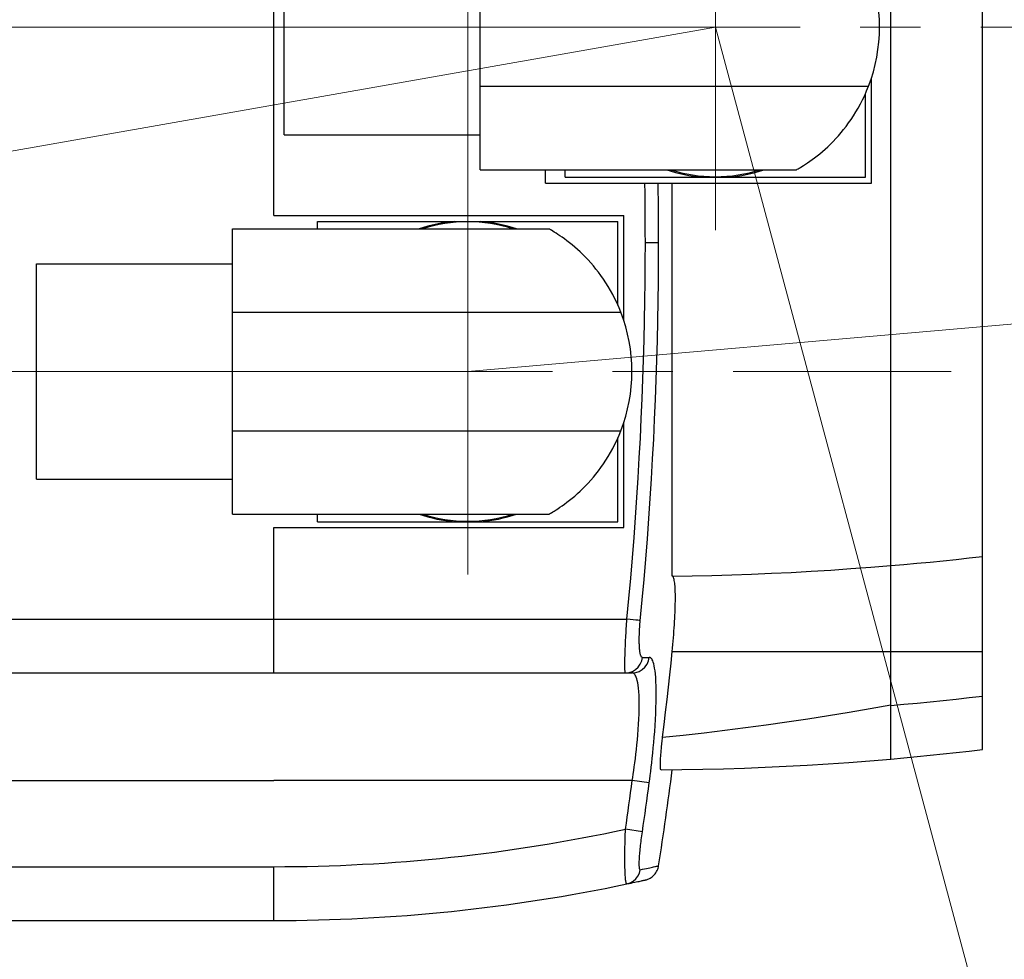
# Model space of a CAD drawing. Extents: x 0 to 1588, y 0 to 1123.
# Tile 12 of 35: x 675 to 698, y 245 to 267. Entities that reach past the tile are written whole.
import ezdxf

# ---------------------------------------------------------------- set-up
doc = ezdxf.new("R2010")
doc.units = 0
doc.header["$LTSCALE"] = 18.91
doc.header["$MEASUREMENT"] = 0
doc.linetypes.add('CENTER', pattern=[0.6, 0.375, -0.075, 0.075, -0.075])
doc.layers.add('13000_TOP', color=7, linetype='CONTINUOUS')
doc.layers.add('13100_TOP_DIM', color=7, linetype='CONTINUOUS')

msp = doc.modelspace()

# ---------------------------------------------------------------- linework, layer by layer
at = {"layer": '13000_TOP', "color": 7, "linetype": 'CONTINUOUS', "lineweight": 25}
for p, q in [((695.15321, 250.63491), (695.15321, 273.712329)), ((697.308342, 249.594976), (697.308342, 273.489362)), ((680.62508, 262.176032), (680.62508, 270.416244)), ((685.480468, 263.253598), (685.480468, 269.97254)), ((680.865947, 264.077619), (680.865947, 269.148519)), ((694.696828, 262.936667), (694.696828, 265.415405)), ((685.480468, 265.218572), (694.626764, 265.218572)), ((694.536563, 265.004752), (694.582989, 265.110345)), ((694.557377, 263.076116), (694.557377, 265.051284)), ((694.582989, 265.110345), (694.626757, 265.218577)), ((694.383727, 264.705587), (694.436698, 264.802196)), ((694.436698, 264.802196), (694.48772, 264.901977)), ((694.48772, 264.901977), (694.536563, 265.004752)), ((694.273021, 264.522456), (694.329072, 264.612307)), ((694.329072, 264.612307), (694.383727, 264.705587)), ((694.099533, 264.274401), (694.157952, 264.353411)), ((694.157952, 264.353411), (694.21588, 264.436127)), ((694.21588, 264.436127), (694.273021, 264.522456)), ((693.91929, 264.054484), (693.980611, 264.125646)), ((693.980611, 264.125646), (694.040716, 264.198928)), ((694.040716, 264.198928), (694.099533, 264.274401)), ((680.865947, 264.077619), (685.480468, 264.077619)), ((693.730594, 263.855306), (693.794023, 263.919155)), ((693.794023, 263.919155), (693.857007, 263.9856)), ((693.857007, 263.9856), (693.91929, 264.054484)), ((693.478314, 263.628332), (693.540478, 263.680636)), ((693.540478, 263.680636), (693.603485, 263.735955)), ((693.603485, 263.735955), (693.666976, 263.794206)), ((693.666976, 263.794206), (693.730594, 263.855306)), ((693.144364, 263.382121), (693.193223, 263.414782)), ((693.193223, 263.414782), (693.245432, 263.450873)), ((693.245432, 263.450873), (693.300508, 263.490334)), ((693.300508, 263.490334), (693.357964, 263.533102)), ((693.357964, 263.533102), (693.417357, 263.579126)), ((693.417357, 263.579126), (693.478314, 263.628332)), ((685.480468, 263.253598), (692.934648, 263.253598)), ((687.019242, 262.936667), (687.019242, 263.253603)), ((687.483474, 263.076116), (687.483474, 263.253588)), ((692.934648, 263.253598), (692.938463, 263.255765)), ((692.938463, 263.255765), (692.949625, 263.262168)), ((692.949625, 263.262168), (692.967715, 263.272656)), ((692.967715, 263.272656), (692.99227, 263.287087)), ((692.99227, 263.287087), (693.022753, 263.305351)), ((693.022753, 263.305351), (693.058632, 263.32734)), ((693.058632, 263.32734), (693.099339, 263.352954)), ((693.099339, 263.352954), (693.144364, 263.382121)), ((687.019242, 262.936667), (694.696828, 262.936667)), ((687.483474, 263.076116), (694.557377, 263.076116)), ((689.363998, 262.703993), (689.360719, 262.936667)), ((689.677141, 262.737629), (689.674338, 262.936667)), ((690.006245, 253.680424), (690.006245, 262.936667)), ((689.366681, 262.471422), (689.363998, 262.703993)), ((689.679513, 262.53866), (689.677141, 262.737629)), ((689.368764, 262.238954), (689.366681, 262.471422)), ((689.681453, 262.339682), (689.679513, 262.53866)), ((689.370251, 262.006589), (689.368764, 262.238954)), ((689.682964, 262.14062), (689.681453, 262.339682)), ((680.62508, 262.176032), (688.865293, 262.176032)), ((681.651939, 262.036582), (688.725842, 262.036582)), ((681.651939, 261.85911), (681.651939, 262.036582)), ((688.725842, 261.786978), (688.725842, 262.036582)), ((688.865293, 259.697307), (688.865293, 262.176032)), ((689.371143, 261.774327), (689.370251, 262.006589)), ((689.684043, 261.941398), (689.682964, 262.14062)), ((679.648933, 261.8591), (687.103113, 261.8591)), ((679.648933, 255.140158), (679.648933, 261.8591)), ((687.106928, 261.856933), (687.103113, 261.8591)), ((687.11809, 261.85053), (687.106928, 261.856933)), ((687.13618, 261.840042), (687.11809, 261.85053)), ((687.160733, 261.825611), (687.13618, 261.840042)), ((687.191218, 261.807347), (687.160733, 261.825611)), ((687.227097, 261.785358), (687.191218, 261.807347)), ((687.267804, 261.759744), (687.227097, 261.785358)), ((688.725842, 261.547091), (688.725842, 261.786978)), ((689.371441, 261.542169), (689.371143, 261.774327)), ((689.684693, 261.74194), (689.684043, 261.941398)), ((687.312831, 261.730576), (687.267804, 261.759744)), ((687.361688, 261.697916), (687.312831, 261.730576)), ((687.413897, 261.661825), (687.361688, 261.697916)), ((687.468971, 261.622364), (687.413897, 261.661825)), ((687.526429, 261.579596), (687.468971, 261.622364)), ((687.585822, 261.533572), (687.526429, 261.579596)), ((688.725842, 261.315881), (688.725842, 261.547091)), ((689.370277, 261.082388), (689.371441, 261.542169)), ((689.371441, 261.542169), (689.68491, 261.542169)), ((689.683751, 261.079438), (689.68491, 261.542169)), ((689.68491, 261.542169), (689.684693, 261.74194)), ((687.646781, 261.484366), (687.585822, 261.533572)), ((687.708943, 261.432062), (687.646781, 261.484366)), ((687.77195, 261.376743), (687.708943, 261.432062)), ((687.835442, 261.318492), (687.77195, 261.376743)), ((687.899059, 261.257392), (687.835442, 261.318492)), ((688.725842, 261.092392), (688.725842, 261.315881)), ((687.962488, 261.193543), (687.899059, 261.257392)), ((688.025472, 261.127098), (687.962488, 261.193543)), ((688.087753, 261.058214), (688.025472, 261.127098)), ((688.725842, 260.875735), (688.725842, 261.092392)), ((689.366775, 260.622205), (689.370277, 261.082388)), ((689.680271, 260.617852), (689.683751, 261.079438)), ((675.034412, 261.035079), (679.648933, 261.035079)), ((675.034412, 255.964179), (675.034412, 261.035079)), ((688.149076, 260.987052), (688.087753, 261.058214)), ((688.209183, 260.91377), (688.149076, 260.987052)), ((688.267996, 260.838297), (688.209183, 260.91377)), ((688.725842, 260.665078), (688.725842, 260.875735)), ((688.326415, 260.759287), (688.267996, 260.838297)), ((688.384346, 260.676571), (688.326415, 260.759287)), ((688.441486, 260.590242), (688.384346, 260.676571)), ((688.725842, 260.459634), (688.725842, 260.665078)), ((689.360929, 260.161556), (689.366775, 260.622205)), ((689.674462, 260.155973), (689.680271, 260.617852)), ((688.497536, 260.500391), (688.441486, 260.590242)), ((688.552194, 260.407111), (688.497536, 260.500391)), ((688.605163, 260.310502), (688.552194, 260.407111)), ((688.725842, 260.258654), (688.725842, 260.459634)), ((688.656187, 260.210721), (688.605163, 260.310502)), ((688.705028, 260.107946), (688.656187, 260.210721)), ((688.725842, 260.061413), (688.725842, 260.258654)), ((689.352735, 259.700466), (689.360929, 260.161556)), ((689.666314, 259.693049), (689.674462, 260.155973)), ((688.751454, 260.002353), (688.705028, 260.107946)), ((688.795222, 259.894121), (688.751454, 260.002353)), ((679.648933, 259.894127), (688.795229, 259.894127)), ((689.342189, 259.23911), (689.352735, 259.700466)), ((689.65583, 259.229531), (689.666314, 259.693049)), ((689.329294, 258.777666), (689.342189, 259.23911)), ((689.643011, 258.765968), (689.65583, 259.229531)), ((689.314042, 258.316099), (689.329294, 258.777666)), ((689.627847, 258.302435), (689.643011, 258.765968)), ((689.296423, 257.854196), (689.314042, 258.316099)), ((689.610329, 257.838621), (689.627847, 258.302435)), ((689.276422, 257.391732), (689.296423, 257.854196)), ((689.590443, 257.37421), (689.610329, 257.838621)), ((689.254016, 256.928449), (689.276422, 257.391732)), ((689.568167, 256.908946), (689.590443, 257.37421)), ((688.865293, 254.823227), (688.865293, 257.301965)), ((679.648933, 257.105132), (688.795229, 257.105132)), ((688.705028, 256.891312), (688.751454, 256.996905)), ((688.725842, 254.962676), (688.725842, 256.937844)), ((688.751454, 256.996905), (688.795222, 257.105137)), ((689.229176, 256.464075), (689.254016, 256.928449)), ((689.543471, 256.442595), (689.568167, 256.908946)), ((688.552194, 256.592147), (688.605163, 256.688755)), ((688.605163, 256.688755), (688.656187, 256.788537)), ((688.656187, 256.788537), (688.705028, 256.891312)), ((688.441486, 256.409016), (688.497536, 256.498867)), ((688.497536, 256.498867), (688.552194, 256.592147)), ((689.201866, 255.998313), (689.229176, 256.464075)), ((689.516323, 255.974874), (689.543471, 256.442595)), ((688.267996, 256.160961), (688.326415, 256.239972)), ((688.326415, 256.239972), (688.384346, 256.322687)), ((688.384346, 256.322687), (688.441486, 256.409016)), ((688.087753, 255.941044), (688.149076, 256.012206)), ((688.149076, 256.012206), (688.209183, 256.085488)), ((688.209183, 256.085488), (688.267996, 256.160961)), ((689.172038, 255.530799), (689.201866, 255.998313)), ((675.034412, 255.964179), (679.648933, 255.964179)), ((687.899059, 255.741866), (687.962488, 255.805714)), ((687.962488, 255.805714), (688.025472, 255.87216)), ((688.025472, 255.87216), (688.087753, 255.941044)), ((689.486667, 255.505379), (689.516323, 255.974874)), ((687.585822, 255.465686), (687.646781, 255.514893)), ((687.646781, 255.514893), (687.708943, 255.567196)), ((687.708943, 255.567196), (687.77195, 255.622515)), ((687.77195, 255.622515), (687.835442, 255.680766)), ((687.835442, 255.680766), (687.899059, 255.741866)), ((689.139639, 255.061155), (689.172038, 255.530799)), ((687.312831, 255.268682), (687.361688, 255.301342)), ((687.361688, 255.301342), (687.413897, 255.337433)), ((687.413897, 255.337433), (687.468971, 255.376894)), ((687.468971, 255.376894), (687.526429, 255.419662)), ((687.526429, 255.419662), (687.585822, 255.465686)), ((689.454448, 255.033684), (689.486667, 255.505379)), ((679.648933, 255.140158), (687.103113, 255.140158)), ((681.651939, 255.110928), (681.651939, 255.140148)), ((681.651939, 255.081567), (681.651939, 255.110928)), ((681.651939, 255.052064), (681.651939, 255.081567)), ((681.651939, 255.022415), (681.651939, 255.052064)), ((687.103113, 255.140158), (687.106928, 255.142325)), ((687.106928, 255.142325), (687.11809, 255.148728)), ((687.11809, 255.148728), (687.13618, 255.159216)), ((687.13618, 255.159216), (687.160733, 255.173647)), ((687.160733, 255.173647), (687.191218, 255.191911)), ((687.191218, 255.191911), (687.227097, 255.2139)), ((687.227097, 255.2139), (687.267804, 255.239514)), ((687.267804, 255.239514), (687.312831, 255.268682)), ((689.104599, 254.588977), (689.139639, 255.061155)), ((680.62508, 254.823227), (688.865293, 254.823227)), ((680.62508, 252.668094), (680.62508, 254.823227)), ((681.651939, 254.99262), (681.651939, 255.022415)), ((681.651939, 254.962676), (681.651939, 254.99262)), ((681.651939, 254.962676), (688.725842, 254.962676)), ((689.419606, 254.559426), (689.454448, 255.033684)), ((689.066841, 254.113824), (689.104599, 254.588977)), ((689.38207, 254.082315), (689.419606, 254.559426)), ((696.999988, 254.108074), (697.308342, 254.142315)), ((689.026279, 253.635293), (689.066841, 254.113824)), ((689.341775, 253.602054), (689.38207, 254.082315)), ((694.212854, 253.855927), (694.682784, 253.890987)), ((694.682784, 253.890987), (695.15321, 253.929103)), ((695.15321, 253.929103), (695.460535, 253.95574)), ((695.460535, 253.95574), (695.768061, 253.983664)), ((695.768061, 253.983664), (696.075792, 254.012868)), ((696.075792, 254.012868), (696.383705, 254.043343)), ((696.383705, 254.043343), (696.691773, 254.075082)), ((696.691773, 254.075082), (696.999988, 254.108074)), ((690.006245, 253.680424), (690.472013, 253.687368)), ((690.008031, 253.680186), (690.006245, 253.680424)), ((690.009795, 253.679766), (690.008031, 253.680186)), ((690.011536, 253.679168), (690.009795, 253.679766)), ((690.01326, 253.678389), (690.011536, 253.679168)), ((690.01496, 253.677432), (690.01326, 253.678389)), ((690.016641, 253.676297), (690.01496, 253.677432)), ((690.023972, 253.668969), (690.016641, 253.676297)), ((690.030897, 253.657987), (690.023972, 253.668969)), ((690.472013, 253.687368), (690.938225, 253.697468)), ((690.938225, 253.697468), (691.404813, 253.710715)), ((691.404813, 253.710715), (691.871718, 253.727106)), ((691.871718, 253.727106), (692.338936, 253.746631)), ((692.338936, 253.746631), (692.806568, 253.769284)), ((692.806568, 253.769284), (693.274715, 253.795058)), ((693.274715, 253.795058), (693.743477, 253.823944)), ((693.743477, 253.823944), (694.212854, 253.855927)), ((688.98286, 253.153332), (689.026279, 253.635293)), ((689.298628, 253.118277), (689.341775, 253.602054)), ((690.037414, 253.643382), (690.030897, 253.657987)), ((690.0435, 253.625187), (690.037414, 253.643382)), ((690.049139, 253.603434), (690.0435, 253.625187)), ((690.054311, 253.578165), (690.049139, 253.603434)), ((690.059012, 253.54943), (690.054311, 253.578165)), ((690.063233, 253.517281), (690.059012, 253.54943)), ((690.066964, 253.481776), (690.063233, 253.517281)), ((690.070197, 253.442984), (690.066964, 253.481776)), ((690.072924, 253.40097), (690.070197, 253.442984)), ((690.075141, 253.355826), (690.072924, 253.40097)), ((690.076837, 253.307647), (690.075141, 253.355826)), ((690.078012, 253.256532), (690.076837, 253.307647)), ((690.078662, 253.202595), (690.078012, 253.256532)), ((690.078785, 253.145956), (690.078662, 253.202595)), ((688.936535, 252.668094), (688.98286, 253.153332)), ((689.252534, 252.630572), (689.298628, 253.118277)), ((690.076, 252.961077), (690.077453, 253.025064)), ((690.077453, 253.025064), (690.078381, 253.086735)), ((690.078381, 253.086735), (690.078785, 253.145956)), ((690.065038, 252.684844), (690.068537, 252.756645)), ((690.068537, 252.756645), (690.071535, 252.826718)), ((690.071535, 252.826718), (690.074025, 252.894912)), ((690.074025, 252.894912), (690.076, 252.961077)), ((669.215555, 252.668094), (688.936535, 252.668094)), ((680.62508, 251.400369), (680.62508, 252.668094)), ((688.922483, 252.444966), (688.925814, 252.50037)), ((688.925814, 252.50037), (688.929273, 252.556101)), ((688.929273, 252.556101), (688.93285, 252.612047)), ((688.93285, 252.612047), (688.936535, 252.668094)), ((689.239827, 252.478269), (689.242577, 252.51599)), ((689.242577, 252.51599), (689.245611, 252.553935)), ((689.245611, 252.553935), (689.248928, 252.592123)), ((689.248928, 252.592123), (689.252534, 252.630572)), ((690.051605, 252.460593), (690.056563, 252.536671)), ((690.056563, 252.536671), (690.061043, 252.611469)), ((690.061043, 252.611469), (690.065038, 252.684844)), ((688.910546, 252.228684), (688.91331, 252.28176)), ((688.91331, 252.28176), (688.916226, 252.335564)), ((688.916226, 252.335564), (688.919284, 252.389998)), ((688.919284, 252.389998), (688.922483, 252.444966)), ((689.229447, 252.259788), (689.23042, 252.29484)), ((689.23042, 252.29484), (689.231702, 252.330538)), ((689.231702, 252.330538), (689.233288, 252.366818)), ((689.233288, 252.366818), (689.235176, 252.403596)), ((689.235176, 252.403596), (689.237358, 252.440776)), ((689.237358, 252.440776), (689.239827, 252.478269)), ((690.033975, 252.226118), (690.040299, 252.30514)), ((690.040299, 252.30514), (690.046181, 252.383369)), ((690.046181, 252.383369), (690.051605, 252.460593)), ((688.901074, 252.02565), (688.903194, 252.074814)), ((688.903194, 252.074814), (688.905482, 252.125109)), ((688.905482, 252.125109), (688.907935, 252.176433)), ((688.907935, 252.176433), (688.910546, 252.228684)), ((689.228389, 252.159133), (689.228429, 252.191872)), ((689.228661, 252.12729), (689.228389, 252.159133)), ((689.228429, 252.191872), (689.228781, 252.225444)), ((689.229247, 252.09641), (689.228661, 252.12729)), ((689.228781, 252.225444), (689.229447, 252.259788)), ((689.230149, 252.066555), (689.229247, 252.09641)), ((689.231364, 252.037789), (689.230149, 252.066555)), ((689.23289, 252.010171), (689.231364, 252.037789)), ((690.01254, 251.986415), (690.020088, 252.066664)), ((690.020088, 252.066664), (690.027232, 252.146556)), ((690.027232, 252.146556), (690.033975, 252.226118)), ((688.893113, 251.800059), (688.894344, 251.842177)), ((688.894344, 251.842177), (688.895756, 251.885885)), ((688.895756, 251.885885), (688.897352, 251.931093)), ((688.897352, 251.931093), (688.899124, 251.977712)), ((688.899124, 251.977712), (688.901074, 252.02565)), ((689.234726, 251.983757), (689.23289, 252.010171)), ((689.236871, 251.95861), (689.234726, 251.983757)), ((689.23932, 251.934781), (689.236871, 251.95861)), ((689.242071, 251.912319), (689.23932, 251.934781)), ((689.245121, 251.891271), (689.242071, 251.912319)), ((689.248464, 251.871686), (689.245121, 251.891271)), ((689.252096, 251.853612), (689.248464, 251.871686)), ((689.256012, 251.837094), (689.252096, 251.853612)), ((689.260207, 251.822182), (689.256012, 251.837094)), ((689.264674, 251.808921), (689.260207, 251.822182)), ((689.269402, 251.797345), (689.264674, 251.808921)), ((689.976734, 251.63376), (690.004574, 251.905687)), ((690.004574, 251.905687), (690.01254, 251.986415)), ((690.004574, 251.905687), (697.308342, 251.905687)), ((688.889695, 251.585512), (688.889788, 251.616334)), ((688.889796, 251.556832), (688.889695, 251.585512)), ((688.889788, 251.616334), (688.890073, 251.649226)), ((688.890073, 251.649226), (688.890548, 251.68412)), ((688.890548, 251.68412), (688.891214, 251.720943)), ((688.891214, 251.720943), (688.892071, 251.759618)), ((688.892071, 251.759618), (688.893113, 251.800059)), ((689.274373, 251.787489), (689.269402, 251.797345)), ((689.279575, 251.779382), (689.274373, 251.787489)), ((689.284993, 251.773053), (689.279575, 251.779382)), ((689.29063, 251.768518), (689.284993, 251.773053)), ((689.296489, 251.765788), (689.29063, 251.768518)), ((689.302579, 251.764874), (689.296489, 251.765788)), ((689.302579, 251.764874), (689.463998, 251.764874)), ((689.474865, 251.763729), (689.463998, 251.764874)), ((689.486079, 251.759995), (689.474865, 251.763729)), ((689.497571, 251.753212), (689.486079, 251.759995)), ((689.509284, 251.742846), (689.497571, 251.753212)), ((689.521153, 251.728328), (689.509284, 251.742846)), ((689.533092, 251.709028), (689.521153, 251.728328)), ((689.544999, 251.684275), (689.533092, 251.709028)), ((689.556752, 251.65333), (689.544999, 251.684275)), ((689.568223, 251.615416), (689.556752, 251.65333)), ((689.579257, 251.569731), (689.568223, 251.615416)), ((689.947347, 251.354711), (689.976734, 251.63376)), ((669.215555, 251.400369), (689.063994, 251.400369)), ((688.890088, 251.53036), (688.889796, 251.556832)), ((688.890572, 251.506171), (688.890088, 251.53036)), ((688.891247, 251.484329), (688.890572, 251.506171)), ((688.892109, 251.464907), (688.891247, 251.484329)), ((688.893162, 251.447954), (688.892109, 251.464907)), ((688.8944, 251.433517), (688.893162, 251.447954)), ((688.895818, 251.421639), (688.8944, 251.433517)), ((688.897417, 251.412363), (688.895818, 251.421639)), ((688.899191, 251.405714), (688.897417, 251.412363)), ((688.901139, 251.401709), (688.899191, 251.405714)), ((688.903257, 251.40037), (688.901139, 251.401709)), ((689.075136, 251.399325), (689.063996, 251.400369)), ((689.08665, 251.395916), (689.075136, 251.399325)), ((689.098451, 251.389705), (689.08665, 251.395916)), ((689.110476, 251.380188), (689.098451, 251.389705)), ((689.122658, 251.366831), (689.110476, 251.380188)), ((689.134897, 251.349034), (689.122658, 251.366831)), ((689.147082, 251.326164), (689.134897, 251.349034)), ((689.589685, 251.515448), (689.579257, 251.569731)), ((689.599322, 251.451586), (689.589685, 251.515448)), ((689.607967, 251.37712), (689.599322, 251.451586)), ((689.61536, 251.291569), (689.607967, 251.37712)), ((689.916221, 251.067436), (689.947347, 251.354711)), ((689.159079, 251.297515), (689.147082, 251.326164)), ((689.170742, 251.262358), (689.159079, 251.297515)), ((689.181897, 251.219935), (689.170742, 251.262358)), ((689.192357, 251.169448), (689.181897, 251.219935)), ((689.201915, 251.109934), (689.192357, 251.169448)), ((689.210339, 251.040546), (689.201915, 251.109934)), ((689.621206, 251.194877), (689.61536, 251.291569)), ((689.625288, 251.087949), (689.621206, 251.194877)), ((689.21732, 250.961035), (689.210339, 251.040546)), ((689.22256, 250.87158), (689.21732, 250.961035)), ((689.62746, 250.972405), (689.625288, 251.087949)), ((689.62765, 250.849163), (689.62746, 250.972405)), ((689.883537, 250.774006), (689.916221, 251.067436)), ((689.225868, 250.773471), (689.22256, 250.87158)), ((689.227112, 250.668049), (689.225868, 250.773471)), ((689.226257, 250.55574), (689.227112, 250.668049)), ((689.622123, 250.581779), (689.625851, 250.718504)), ((689.625851, 250.718504), (689.62765, 250.849163)), ((689.849712, 250.478514), (689.883537, 250.774006)), ((694.663491, 250.558487), (695.15321, 250.645051)), ((695.15321, 250.63491), (695.461707, 250.662091)), ((695.461707, 250.662091), (695.770007, 250.690635)), ((695.770007, 250.690635), (696.078102, 250.72054)), ((696.078102, 250.72054), (696.385984, 250.751804)), ((696.385984, 250.751804), (696.693657, 250.784429)), ((696.693657, 250.784429), (697.00111, 250.81841)), ((697.00111, 250.81841), (697.308342, 250.853748)), ((689.218424, 250.31423), (689.223324, 250.437115)), ((689.223324, 250.437115), (689.226257, 250.55574)), ((689.609435, 250.300151), (689.616587, 250.441519)), ((689.616587, 250.441519), (689.622123, 250.581779)), ((689.814949, 250.183028), (689.849712, 250.478514)), ((693.684435, 250.395903), (694.173891, 250.475439)), ((694.173891, 250.475439), (694.663491, 250.558487)), ((695.153074, 250.409708), (695.153094, 250.465601)), ((695.153094, 250.465601), (695.153109, 250.521832)), ((695.153109, 250.521832), (695.15314, 250.578303)), ((695.15314, 250.578303), (695.15321, 250.63491)), ((689.203493, 250.064909), (689.21172, 250.189451)), ((689.21172, 250.189451), (689.218424, 250.31423)), ((689.600953, 250.159877), (689.609435, 250.300151)), ((689.77912, 249.886441), (689.814949, 250.183028)), ((692.217584, 250.178431), (692.706216, 250.247392)), ((692.706216, 250.247392), (693.195188, 250.319885)), ((693.195188, 250.319885), (693.684435, 250.395903)), ((695.152982, 250.139017), (695.152989, 250.191603)), ((695.152989, 250.191603), (695.153005, 250.245093)), ((695.153005, 250.245093), (695.153024, 250.299351)), ((695.153024, 250.299351), (695.153051, 250.354258)), ((695.153051, 250.354258), (695.153074, 250.409708)), ((689.194044, 249.942422), (689.203493, 250.064909)), ((689.580979, 249.888054), (689.591395, 250.022282)), ((689.591395, 250.022282), (689.600953, 250.159877)), ((690.26623, 249.937813), (690.753643, 249.992696)), ((690.753643, 249.992696), (691.241333, 250.05109)), ((691.241333, 250.05109), (691.729304, 250.113)), ((691.729304, 250.113), (692.217584, 250.178431)), ((695.152974, 250.03705), (695.152978, 250.087466)), ((695.152974, 249.987827), (695.152974, 250.03705)), ((695.152974, 249.939858), (695.152974, 249.987827)), ((695.152978, 250.087466), (695.152982, 250.139017)), ((689.172427, 249.706656), (689.183613, 249.822821)), ((689.183613, 249.822821), (689.194044, 249.942422)), ((689.558329, 249.631849), (689.569898, 249.757756)), ((689.569898, 249.757756), (689.580979, 249.888054)), ((689.759225, 249.712082), (689.762908, 249.746428)), ((689.762908, 249.746428), (689.766734, 249.780996)), ((689.766734, 249.780996), (689.770708, 249.815823)), ((689.770708, 249.815823), (689.774836, 249.850957)), ((689.774836, 249.850957), (689.77912, 249.886441)), ((689.77912, 249.886441), (690.26623, 249.937813)), ((695.152974, 249.89323), (695.152974, 249.939858)), ((695.152974, 249.848081), (695.152974, 249.89323)), ((695.152974, 249.804558), (695.152974, 249.848081)), ((695.152978, 249.762782), (695.152974, 249.804558)), ((695.152974, 249.684648), (695.152978, 249.722801)), ((695.152978, 249.722801), (695.152978, 249.762782)), ((689.136178, 249.382927), (689.148541, 249.486382)), ((689.148541, 249.486382), (689.160675, 249.59438)), ((689.160675, 249.59438), (689.172427, 249.706656)), ((689.534346, 249.394638), (689.54643, 249.510721)), ((689.54643, 249.510721), (689.558329, 249.631849)), ((689.736188, 249.458529), (689.738382, 249.487491)), ((689.738382, 249.487491), (689.740771, 249.517236)), ((689.740771, 249.517236), (689.743357, 249.54779)), ((689.743357, 249.54779), (689.746147, 249.579182)), ((689.746147, 249.579182), (689.749139, 249.611427)), ((689.749139, 249.611427), (689.752325, 249.644428)), ((689.752325, 249.644428), (689.755693, 249.678031)), ((689.755693, 249.678031), (689.759225, 249.712082)), ((695.152974, 249.52385), (695.152974, 249.684648)), ((695.152978, 249.498227), (695.152974, 249.52385)), ((695.152982, 249.474862), (695.152978, 249.498227)), ((696.078102, 249.459252), (696.385984, 249.491108)), ((696.385984, 249.491108), (696.693657, 249.524349)), ((696.693657, 249.524349), (697.00111, 249.558972)), ((697.00111, 249.558972), (697.308342, 249.594976)), ((689.111323, 249.190431), (689.12373, 249.284229)), ((689.12373, 249.284229), (689.136178, 249.382927)), ((689.51011, 249.178394), (689.522202, 249.283816)), ((689.522202, 249.283816), (689.534346, 249.394638)), ((689.72578, 249.241512), (689.726062, 249.26091)), ((689.726062, 249.26091), (689.726565, 249.281613)), ((689.726565, 249.281613), (689.727288, 249.303574)), ((689.727288, 249.303574), (689.728234, 249.326747)), ((689.728234, 249.326747), (689.729401, 249.351086)), ((689.729401, 249.351086), (689.730786, 249.376524)), ((689.730786, 249.376524), (689.732385, 249.402969)), ((689.732385, 249.402969), (689.734188, 249.430334)), ((689.734188, 249.430334), (689.736188, 249.458529)), ((693.181605, 249.228956), (693.674245, 249.259339)), ((693.674245, 249.259339), (694.167094, 249.293305)), ((694.167094, 249.293305), (694.66009, 249.33086)), ((694.66009, 249.33086), (695.15321, 249.372009)), ((695.152989, 249.453791), (695.152982, 249.474862)), ((695.153005, 249.435067), (695.152989, 249.453791)), ((695.153024, 249.418742), (695.153005, 249.435067)), ((695.153051, 249.404849), (695.153024, 249.418742)), ((695.153074, 249.393393), (695.153051, 249.404849)), ((695.153094, 249.384377), (695.153074, 249.393393)), ((695.153109, 249.377805), (695.153094, 249.384377)), ((695.15314, 249.373683), (695.153109, 249.377805)), ((695.15321, 249.372022), (695.15314, 249.373683)), ((695.15321, 249.372022), (695.461707, 249.399712)), ((695.461707, 249.399712), (695.770007, 249.428786)), ((695.770007, 249.428786), (696.078102, 249.459252)), ((689.087037, 249.017775), (689.099065, 249.101627)), ((689.099065, 249.101627), (689.111323, 249.190431)), ((689.486456, 248.983979), (689.498169, 249.078456)), ((689.498169, 249.078456), (689.51011, 249.178394)), ((689.725716, 249.223453), (689.72578, 249.241512)), ((689.72587, 249.206737), (689.725716, 249.223453)), ((689.726248, 249.191362), (689.72587, 249.206737)), ((689.726849, 249.177325), (689.726248, 249.191362)), ((689.727675, 249.164628), (689.726849, 249.177325)), ((689.728722, 249.153305), (689.727675, 249.164628)), ((689.729985, 249.143406), (689.728722, 249.153305)), ((689.731459, 249.134981), (689.729985, 249.143406)), ((689.733142, 249.12808), (689.731459, 249.134981)), ((689.735028, 249.12273), (689.733142, 249.12808)), ((689.737119, 249.118925), (689.735028, 249.12273)), ((689.739419, 249.116656), (689.737119, 249.118925)), ((689.741928, 249.115915), (689.739419, 249.116656)), ((689.741928, 249.115914), (690.232397, 249.121456)), ((690.232397, 249.121456), (690.723175, 249.130517)), ((690.723175, 249.130517), (691.214233, 249.143109)), ((691.214233, 249.143109), (691.70558, 249.159238)), ((691.70558, 249.159238), (692.197234, 249.178915)), ((692.197234, 249.178915), (692.689243, 249.202151)), ((692.689243, 249.202151), (693.181605, 249.228956)), ((669.215555, 248.864919), (680.62508, 248.864919)), ((689.063996, 248.864918), (680.62508, 248.864919)), ((689.063996, 248.864919), (689.075318, 248.938838)), ((689.463998, 248.811315), (689.063996, 248.864919)), ((689.075318, 248.938838), (689.087037, 249.017775)), ((689.463998, 248.811315), (689.475043, 248.89493)), ((689.475043, 248.89493), (689.486456, 248.983979)), ((688.899195, 247.59856), (688.901143, 247.658319)), ((688.901143, 247.658319), (688.903259, 247.718343)), ((689.302579, 247.659871), (688.903257, 247.718323)), ((689.295721, 247.612281), (689.302579, 247.659871)), ((688.893164, 247.364387), (688.8944, 247.421968)), ((688.8944, 247.421968), (688.89582, 247.480273)), ((688.89582, 247.480273), (688.897419, 247.539175)), ((688.897419, 247.539175), (688.899195, 247.59856)), ((689.265724, 247.381914), (689.271142, 247.426864)), ((689.271142, 247.426864), (689.276864, 247.472497)), ((689.276864, 247.472497), (689.282873, 247.51864)), ((689.282873, 247.51864), (689.289156, 247.565221)), ((689.289156, 247.565221), (689.295721, 247.612281)), ((688.890088, 247.143867), (688.890572, 247.197285)), ((688.890572, 247.197285), (688.891247, 247.251918)), ((688.891247, 247.251918), (688.892111, 247.307661)), ((688.892111, 247.307661), (688.893164, 247.364387)), ((689.240533, 247.134614), (689.243813, 247.172649)), ((689.243813, 247.172649), (689.247469, 247.212073)), ((689.247469, 247.212073), (689.251497, 247.252807)), ((689.251497, 247.252807), (689.255888, 247.294755)), ((689.255888, 247.294755), (689.260633, 247.337826)), ((689.260633, 247.337826), (689.265724, 247.381914)), ((688.889693, 247.041101), (688.889794, 247.091771)), ((688.889784, 246.991953), (688.889693, 247.041101)), ((688.890069, 246.9444), (688.889784, 246.991953)), ((688.889794, 247.091771), (688.890088, 247.143867)), ((688.890545, 246.898513), (688.890069, 246.9444)), ((689.228497, 246.913765), (689.229023, 246.939917)), ((689.229023, 246.939917), (689.229948, 246.967986)), ((689.229948, 246.967986), (689.231275, 246.997911)), ((689.231275, 246.997911), (689.233, 247.029617)), ((689.233, 247.029617), (689.23512, 247.063022)), ((689.23512, 247.063022), (689.237633, 247.098048)), ((689.237633, 247.098048), (689.240533, 247.134614)), ((669.215555, 246.836559), (680.62508, 246.836559)), ((680.62508, 245.568834), (680.62508, 246.836559)), ((688.89121, 246.854366), (688.890545, 246.898513)), ((688.892067, 246.812037), (688.89121, 246.854366)), ((688.893111, 246.771606), (688.892067, 246.812037)), ((688.894342, 246.733155), (688.893111, 246.771606)), ((688.895756, 246.696764), (688.894342, 246.733155)), ((689.228373, 246.889579), (689.228497, 246.913765)), ((689.228648, 246.867408), (689.228373, 246.889579)), ((689.229319, 246.847296), (689.228648, 246.867408)), ((689.230385, 246.829282), (689.229319, 246.847296)), ((689.231844, 246.813402), (689.230385, 246.829282)), ((689.233691, 246.799692), (689.231844, 246.813402)), ((689.235917, 246.788179), (689.233691, 246.799692)), ((689.238515, 246.778883), (689.235917, 246.788179)), ((689.241477, 246.771827), (689.238515, 246.778883)), ((689.244798, 246.767028), (689.241477, 246.771827)), ((689.248483, 246.764494), (689.244798, 246.767028)), ((689.252534, 246.764236), (689.248483, 246.764494)), ((689.252534, 246.764236), (689.303998, 246.775043)), ((689.303998, 246.775043), (689.351757, 246.785135)), ((689.351757, 246.785135), (689.395946, 246.794528)), ((689.395946, 246.794528), (689.436694, 246.803233)), ((689.436694, 246.803233), (689.474107, 246.811266)), ((689.474107, 246.811266), (689.50829, 246.818637)), ((689.50829, 246.818637), (689.539313, 246.825354)), ((689.539313, 246.825354), (689.567237, 246.831421)), ((689.567237, 246.831421), (689.592107, 246.836843)), ((689.592107, 246.836843), (689.61397, 246.841622)), ((689.61397, 246.841622), (689.632859, 246.845762)), ((689.620645, 246.692721), (689.637132, 246.71942)), ((689.632859, 246.845762), (689.648802, 246.849264)), ((689.637132, 246.71942), (689.651385, 246.747057)), ((689.648802, 246.849264), (689.661821, 246.852128)), ((689.651385, 246.747057), (689.663351, 246.775362)), ((689.661821, 246.852128), (689.671932, 246.854355)), ((689.663351, 246.775362), (689.673011, 246.804061)), ((689.671932, 246.854355), (689.679145, 246.855947)), ((689.673011, 246.804061), (689.679907, 246.830681)), ((689.679145, 246.855947), (689.683469, 246.856901)), ((689.679907, 246.830681), (689.68491, 246.857219)), ((689.683469, 246.856901), (689.684911, 246.857218)), ((688.897352, 246.6625), (688.895756, 246.696764)), ((688.899128, 246.63041), (688.897352, 246.6625)), ((688.901076, 246.600547), (688.899128, 246.63041)), ((688.903197, 246.572957), (688.901076, 246.600547)), ((688.905486, 246.547684), (688.903197, 246.572957)), ((688.907937, 246.524765), (688.905486, 246.547684)), ((688.910548, 246.504239), (688.907937, 246.524765)), ((688.913312, 246.486142), (688.910548, 246.504239)), ((688.916226, 246.470501), (688.913312, 246.486142)), ((689.121792, 246.468621), (689.159412, 246.476699)), ((689.159412, 246.476699), (689.193788, 246.484111)), ((689.193788, 246.484111), (689.224994, 246.490868)), ((689.224994, 246.490868), (689.253083, 246.496971)), ((689.253083, 246.496971), (689.278101, 246.502425)), ((689.278101, 246.502425), (689.300089, 246.507232)), ((689.300089, 246.507232), (689.319087, 246.511396)), ((689.319087, 246.511396), (689.335125, 246.514917)), ((689.335125, 246.514917), (689.348219, 246.517799)), ((689.348219, 246.517799), (689.358388, 246.520039)), ((689.358388, 246.520039), (689.365644, 246.52164)), ((689.365644, 246.52164), (689.369992, 246.522599)), ((689.369992, 246.522599), (689.371443, 246.522919)), ((689.371443, 246.522919), (689.399687, 246.53023)), ((689.399687, 246.53023), (689.427881, 246.539759)), ((689.427881, 246.539759), (689.455773, 246.55155)), ((689.455773, 246.55155), (689.483096, 246.565608)), ((689.483096, 246.565608), (689.509586, 246.581899)), ((689.509586, 246.581899), (689.534969, 246.600345)), ((689.534969, 246.600345), (689.558992, 246.620827)), ((689.558992, 246.620827), (689.581416, 246.643186)), ((689.581416, 246.643186), (689.602027, 246.667227)), ((689.602027, 246.667227), (689.620645, 246.692721)), ((688.919284, 246.457339), (688.916226, 246.470501)), ((688.92248, 246.446681), (688.919284, 246.457339)), ((688.925811, 246.438547), (688.92248, 246.446681)), ((688.929269, 246.432948), (688.925811, 246.438547)), ((688.932846, 246.429893), (688.929269, 246.432948)), ((688.936535, 246.429393), (688.932846, 246.429893)), ((688.936535, 246.429393), (688.988249, 246.440253)), ((688.988249, 246.440253), (689.036317, 246.450409)), ((689.036317, 246.450409), (689.080802, 246.459864)), ((689.080802, 246.459864), (689.121792, 246.468621)), ((669.215555, 245.568834), (680.62508, 245.568834))]:
    msp.add_line(p, q, dxfattribs=at)
at = {"layer": '13000_TOP', "color": 7, "linetype": 'CENTER', "lineweight": 13}
for p, q in [((691.020425, 261.832224), (691.020425, 271.393914)), ((685.92265, 266.613069), (702.406117, 266.613069)), ((685.18889, 253.718784), (685.18889, 263.280474)), ((680.091115, 258.499629), (696.574582, 258.499629))]:
    msp.add_line(p, q, dxfattribs=at)
at = {"layer": '13000_TOP', "color": 7, "linetype": 'CONTINUOUS', "lineweight": 25}
for points in [[(689.252533, 252.630572), (689.232161, 252.634161), (689.196402, 252.639128), (689.14671, 252.645273), (689.085102, 252.652344), (689.014082, 252.660056), (688.936535, 252.668094)], [(688.903257, 251.400369), (688.986883, 251.409271), (689.06684, 251.435586), (689.139617, 251.478159), (689.202021, 251.535122), (689.251313, 251.603975), (689.28533, 251.681695), (689.302579, 251.764873)], [(689.063995, 251.400369), (689.147764, 251.409271), (689.227857, 251.435586), (689.300758, 251.478159), (689.363268, 251.535122), (689.412644, 251.603974), (689.446719, 251.681695), (689.463998, 251.764873)], [(688.936536, 246.429392), (689.014083, 246.454043), (689.085103, 246.493824), (689.146711, 246.547119), (689.196403, 246.611762), (689.232161, 246.685128), (689.252533, 246.764235)]]:
    msp.add_lwpolyline(points, dxfattribs=at)
for centre, radius, start, end in [((691.020425, 266.613069), 3.866561, 338.859527, 21.140473), ((691.020425, 266.613069), 3.54963, 251.160674, 265.15618), ((691.020425, 266.613069), 3.524276, 252.40874, 287.59126), ((691.020425, 266.613069), 3.54963, 274.84382, 288.839326), ((685.18889, 258.499629), 3.54963, 94.84382, 108.839068), ((685.18889, 258.499629), 3.524276, 72.408979, 107.591021), ((685.18889, 258.499629), 3.54963, 71.160932, 85.15618), ((685.18889, 258.499629), 3.866561, 338.859527, 21.140473), ((685.18889, 258.499629), 3.54963, 251.160674, 265.15618), ((685.18889, 258.499629), 3.524276, 252.40874, 270), ((685.18889, 258.499629), 3.524276, 270, 287.59126), ((685.18889, 258.499629), 3.54963, 274.84382, 288.839326), ((594.463505, 261.542169), 96.3471, 351.23297, 352.591231), ((594.463505, 261.542169), 95.446139, 351.672359, 352.367363), ((594.463505, 261.542169), 95.849717, 351.672333, 352.367363), ((680.62508, 286.136034), 39.299475, 270, 282.160083), ((680.62508, 286.136034), 40.5672, 270, 281.822543)]:
    msp.add_arc(centre, radius, start, end, dxfattribs=at)
at = {"layer": '13100_TOP_DIM', "color": 7, "linetype": 'CONTINUOUS', "lineweight": 13}
for p, q in [((685.18889, 258.499629), (685.18889, 304.275657)), ((687.153864, 266.613069), (662.4814, 266.613069)), ((687.153864, 266.613069), (662.4814, 266.613069)), ((691.020425, 266.613069), (662.914972, 261.657319)), ((691.020425, 266.613069), (698.406869, 239.046488)), ((685.18889, 258.499629), (730.790727, 262.489273)), ((681.322329, 258.499629), (639.412862, 258.499629)), ((681.322329, 258.499629), (639.412862, 258.499629))]:
    msp.add_line(p, q, dxfattribs=at)
for centre, radius, start, end in [((685.18889, 258.499629), 45.522483, 90, 180), ((691.020425, 266.613069), 28.28548, 285, 180), ((685.18889, 258.499629), 45.522483, 180, 5)]:
    msp.add_arc(centre, radius, start, end, dxfattribs=at)

doc.saveas('drawing.dxf')
